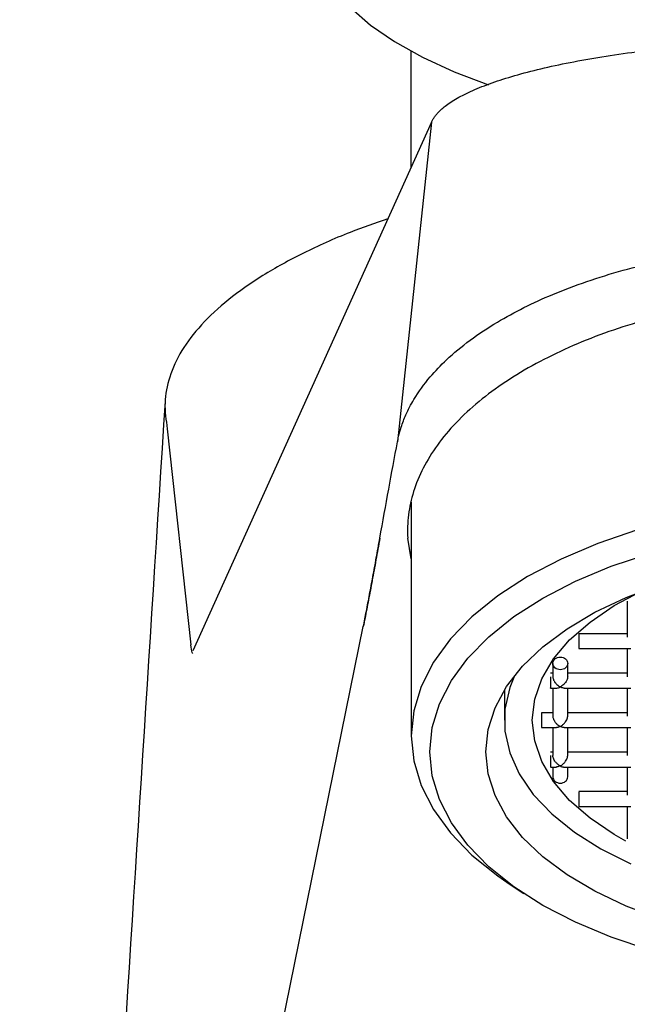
# Model space of a CAD drawing. Header units: millimetres. Extents: x 3998.8979 to 3998.943, y 1749.9697 to 1750.0649.
# Tile 2 of 8: x 3998.8979 to 3998.9142, y 1750.0147 to 1750.0412. Entities that reach past the tile are written whole.
import ezdxf

# ---------------------------------------------------------------- set-up
doc = ezdxf.new("R2010")
doc.units = ezdxf.units.MM
doc.layers.add('SANINDUSA', color=3, linetype='Continuous')

msp = doc.modelspace()

# ---------------------------------------------------------------- linework, layer by layer
at = {"layer": 'SANINDUSA'}
for p, q in [((3998.908386, 1750.040336), (3998.908386, 1750.037205)), ((3998.90894, 1750.038433), (3998.902536, 1750.024241)), ((3998.90894, 1750.038433), (3998.908025, 1750.029849)), ((3998.901848, 1750.0302), (3998.90248, 1750.024397)), ((3998.908395, 1750.028228), (3998.908395, 1750.021952)), ((3998.908395, 1750.02671), (3998.908301, 1750.027263)), ((3998.908395, 1750.026712), (3998.908301, 1750.027263)), ((3998.914195, 1750.025567), (3998.914195, 1750.024602)), ((3998.900892, 1749.994382), (3998.907108, 1750.024889)), ((3998.914195, 1750.024696), (3998.912892, 1750.024696)), ((3998.912892, 1750.024296), (3998.91429, 1750.024296)), ((3998.914195, 1750.024296), (3998.914195, 1750.023542)), ((3998.912195, 1750.023898), (3998.912195, 1750.023542)), ((3998.912595, 1750.023542), (3998.912595, 1750.023898)), ((3998.912195, 1750.023636), (3998.91213, 1750.023636)), ((3998.914195, 1750.023636), (3998.912595, 1750.023636)), ((3998.91213, 1750.023236), (3998.912291, 1750.023236)), ((3998.912195, 1750.023236), (3998.912195, 1750.022482)), ((3998.9125, 1750.023236), (3998.91429, 1750.023236)), ((3998.912595, 1750.022482), (3998.912595, 1750.023236)), ((3998.914195, 1750.023236), (3998.914195, 1750.022482)), ((3998.910895, 1750.023183), (3998.910895, 1750.022376)), ((3998.912195, 1750.022576), (3998.911892, 1750.022576)), ((3998.914195, 1750.022576), (3998.912595, 1750.022576)), ((3998.911892, 1750.022176), (3998.91229, 1750.022176)), ((3998.912195, 1750.022176), (3998.912195, 1750.021423)), ((3998.9125, 1750.022176), (3998.91429, 1750.022176)), ((3998.912595, 1750.021423), (3998.912595, 1750.022176)), ((3998.914195, 1750.022176), (3998.914195, 1750.021423)), ((3998.912195, 1750.021517), (3998.91213, 1750.021517)), ((3998.914195, 1750.021517), (3998.912595, 1750.021517)), ((3998.91213, 1750.021117), (3998.91229, 1750.021117)), ((3998.912195, 1750.021117), (3998.912195, 1750.020854)), ((3998.912499, 1750.021117), (3998.914291, 1750.021117)), ((3998.912595, 1750.020854), (3998.912595, 1750.021117)), ((3998.914195, 1750.021117), (3998.914195, 1750.020363)), ((3998.914195, 1750.020457), (3998.912892, 1750.020457)), ((3998.912892, 1750.020057), (3998.91429, 1750.020057)), ((3998.914195, 1750.020057), (3998.914195, 1750.019186)), ((3998.911026, 1750.017979), (3998.911416, 1750.01772))]:
    msp.add_line(p, q, dxfattribs=at)
at = {"layer": 'SANINDUSA', "flags": 128}
for points in [[(3998.905929, 1750.042936), (3998.90608, 1750.042475), (3998.906365, 1750.041982), (3998.906773, 1750.041502), (3998.907301, 1750.041037), (3998.907943, 1750.040593), (3998.908695, 1750.040174), (3998.90955, 1750.039782), (3998.91047, 1750.039431)], [(3998.915599, 1750.027781), (3998.914468, 1750.027482), (3998.913403, 1750.02712), (3998.912416, 1750.026702), (3998.911517, 1750.026231), (3998.910716, 1750.025712), (3998.910024, 1750.025151), (3998.909446, 1750.024555), (3998.90899, 1750.02393), (3998.908661, 1750.023283), (3998.908461, 1750.022622), (3998.908395, 1750.021952), (3998.908461, 1750.021283), (3998.908661, 1750.020621), (3998.90899, 1750.019975), (3998.909446, 1750.01935), (3998.910024, 1750.018753), (3998.910716, 1750.018193), (3998.911026, 1750.017979)], [(3998.914797, 1750.016205), (3998.913763, 1750.01655), (3998.912804, 1750.01695), (3998.911931, 1750.017403), (3998.911153, 1750.017902), (3998.910479, 1750.018441), (3998.909918, 1750.019016), (3998.909474, 1750.019619), (3998.909153, 1750.020243), (3998.90896, 1750.020882), (3998.908895, 1750.021528), (3998.90896, 1750.022175), (3998.909153, 1750.022813), (3998.909474, 1750.023438), (3998.909918, 1750.024041), (3998.910479, 1750.024615), (3998.911153, 1750.025155), (3998.911931, 1750.025654), (3998.912804, 1750.026106), (3998.913763, 1750.026507), (3998.914797, 1750.026852)], [(3998.915075, 1750.017041), (3998.91416, 1750.017385), (3998.913324, 1750.017781), (3998.912577, 1750.018224), (3998.911928, 1750.018709), (3998.911385, 1750.019229), (3998.910956, 1750.019778), (3998.910646, 1750.020349), (3998.910458, 1750.020935), (3998.910395, 1750.021528), (3998.910458, 1750.022122), (3998.910646, 1750.022708), (3998.910956, 1750.023279), (3998.911385, 1750.023828), (3998.911928, 1750.024348), (3998.912577, 1750.024832), (3998.913324, 1750.025275), (3998.91416, 1750.025671), (3998.915075, 1750.026015)], [(3998.914159, 1750.019124), (3998.913845, 1750.019302), (3998.913194, 1750.019742), (3998.912647, 1750.020222), (3998.912213, 1750.020732), (3998.911899, 1750.021267), (3998.911709, 1750.021817), (3998.911645, 1750.022376), (3998.911709, 1750.022935), (3998.911899, 1750.023486), (3998.912213, 1750.024021), (3998.912647, 1750.024531), (3998.913194, 1750.02501), (3998.913845, 1750.025451), (3998.914562, 1750.025833)], [(3998.911164, 1750.023567), (3998.911039, 1750.023251), (3998.910911, 1750.022669), (3998.910911, 1750.022084), (3998.911039, 1750.021502), (3998.911294, 1750.020933), (3998.911672, 1750.020382), (3998.912168, 1750.019859), (3998.912775, 1750.01937), (3998.913485, 1750.018922), (3998.914288, 1750.01852)]]:
    msp.add_lwpolyline(points, dxfattribs=at)
at = {"layer": 'SANINDUSA'}
for points, knots in [([(3998.90894, 1750.038433), (3998.908952, 1750.038457), (3998.908975, 1750.038505), (3998.909022, 1750.038576), (3998.909078, 1750.038647), (3998.909143, 1750.038717), (3998.909218, 1750.038787), (3998.909363, 1750.038907), (3998.909614, 1750.039073), (3998.910035, 1750.039284), (3998.91055, 1750.039489), (3998.911369, 1750.039751), (3998.912612, 1750.040046), (3998.914383, 1750.040332), (3998.916337, 1750.040536), (3998.91836, 1750.040655), (3998.920386, 1750.040693), (3998.922412, 1750.040655), (3998.924434, 1750.040536), (3998.926388, 1750.040332), (3998.92816, 1750.040046), (3998.929402, 1750.039751), (3998.930221, 1750.039489), (3998.930736, 1750.039284), (3998.931157, 1750.039073), (3998.931443, 1750.038884), (3998.931632, 1750.038717), (3998.931756, 1750.038576), (3998.931806, 1750.038481), (3998.931831, 1750.038433)], [0, 0, 0, 0, 0.009819, 0.01962, 0.029413, 0.039204, 0.049003, 0.058818, 0.089757, 0.120711, 0.152774, 0.184853, 0.250105, 0.315358, 0.379428, 0.441257, 0.500003, 0.558749, 0.620578, 0.684648, 0.749901, 0.815153, 0.847216, 0.879295, 0.910234, 0.941189, 0.960793, 0.980375, 1, 1, 1, 1]), ([(3998.907768, 1750.035835), (3998.907426, 1750.035717), (3998.906607, 1750.035432), (3998.90548, 1750.034923), (3998.904383, 1750.034319), (3998.903464, 1750.033673), (3998.902737, 1750.032997), (3998.902206, 1750.032299), (3998.901885, 1750.031597), (3998.901746, 1750.030894), (3998.901814, 1750.030432), (3998.901848, 1750.0302)], [0, 0, 0, 0, 0.083216, 0.199028, 0.314871, 0.431547, 0.548254, 0.663215, 0.778206, 0.889079, 1, 1, 1, 1]), ([(3998.908025, 1750.029849), (3998.908035, 1750.0299), (3998.908062, 1750.030031), (3998.908131, 1750.030273), (3998.908257, 1750.030603), (3998.908495, 1750.031058), (3998.908854, 1750.031555), (3998.909539, 1750.032272), (3998.910588, 1750.033047), (3998.912209, 1750.033855), (3998.91402, 1750.034475), (3998.916728, 1750.035084), (3998.920391, 1750.035392), (3998.924054, 1750.035083), (3998.92676, 1750.034473), (3998.92857, 1750.033852), (3998.930189, 1750.033043), (3998.931236, 1750.032269), (3998.93192, 1750.031553), (3998.932278, 1750.031057), (3998.932514, 1750.030603), (3998.93264, 1750.030274), (3998.932709, 1750.030032), (3998.932736, 1750.0299), (3998.932746, 1750.029849)], [0, 0, 0, 0, 0.008169, 0.021309, 0.039411, 0.062472, 0.097368, 0.125003, 0.191846, 0.249866, 0.3141, 0.375041, 0.500135, 0.625265, 0.686194, 0.750436, 0.80839, 0.87522, 0.902783, 0.937637, 0.960603, 0.978656, 0.991791, 1, 1, 1, 1]), ([(3998.932489, 1750.027263), (3998.932491, 1750.027323), (3998.932497, 1750.027442), (3998.932493, 1750.027622), (3998.93248, 1750.0278), (3998.932458, 1750.027979), (3998.932426, 1750.028157), (3998.932385, 1750.028334), (3998.93229, 1750.028666), (3998.932093, 1750.029147), (3998.93171, 1750.029767), (3998.93121, 1750.030365), (3998.930391, 1750.031123), (3998.929117, 1750.031971), (3998.927268, 1750.032792), (3998.925165, 1750.033403), (3998.922852, 1750.033788), (3998.920395, 1750.033922), (3998.917938, 1750.033788), (3998.915624, 1750.033403), (3998.913522, 1750.032792), (3998.911673, 1750.031971), (3998.910399, 1750.031123), (3998.90958, 1750.030366), (3998.909079, 1750.029767), (3998.908697, 1750.029147), (3998.908482, 1750.028622), (3998.90837, 1750.028201), (3998.908317, 1750.02789), (3998.908291, 1750.027577), (3998.908297, 1750.027368), (3998.908301, 1750.027263)], [0, 0, 0, 0, 0.008739, 0.01746, 0.026171, 0.034878, 0.043587, 0.052306, 0.061042, 0.092595, 0.124162, 0.156156, 0.188163, 0.251638, 0.313405, 0.373766, 0.436233, 0.500002, 0.563771, 0.626238, 0.686599, 0.748366, 0.811841, 0.843835, 0.875842, 0.907395, 0.938962, 0.954232, 0.969471, 0.984715, 1, 1, 1, 1]), ([(3998.901788, 1750.030941), (3998.900928, 1750.017427), (3998.899629, 1749.997006), (3998.898326, 1749.976581), (3998.897886, 1749.969674)], [0, 0, 0, 0, 0.661785, 1, 1, 1, 1]), ([(3998.907554, 1750.027263), (3998.907632, 1750.027702), (3998.907787, 1750.028564), (3998.907946, 1750.029426), (3998.908025, 1750.029849)], [0, 0, 0, 0, 0.508977, 1, 1, 1, 1]), ([(3998.907554, 1750.027263), (3998.907632, 1750.027702), (3998.907787, 1750.028564), (3998.907946, 1750.029426), (3998.908025, 1750.029849)], [0, 0, 0, 0, 0.5089749, 1, 1, 1, 1]), ([(3998.907554, 1750.027263), (3998.907536, 1750.027164), (3998.9075, 1750.026966), (3998.907449, 1750.026678), (3998.907397, 1750.026397), (3998.907347, 1750.026125), (3998.907298, 1750.02586), (3998.907249, 1750.025603), (3998.907201, 1750.025356), (3998.907154, 1750.025116), (3998.907123, 1750.024965), (3998.907108, 1750.024889)], [0, 0, 0, 0, 0.108035, 0.216838, 0.32641, 0.43675, 0.54786, 0.659739, 0.772389, 0.885809, 1, 1, 1, 1]), ([(3998.907108, 1750.024889), (3998.907122, 1750.024956), (3998.907149, 1750.025091), (3998.907191, 1750.025303), (3998.907233, 1750.025522), (3998.907277, 1750.025749), (3998.907321, 1750.025984), (3998.907366, 1750.026226), (3998.907412, 1750.026475), (3998.907458, 1750.026731), (3998.907505, 1750.026993), (3998.907538, 1750.027173), (3998.907554, 1750.027263)], [0, 0, 0, 0, 0.101371, 0.202523, 0.303425, 0.404046, 0.504354, 0.604315, 0.703896, 0.803061, 0.901775, 1, 1, 1, 1]), ([(3998.912895, 1750.024692), (3998.912895, 1750.024693), (3998.912895, 1750.024694), (3998.912895, 1750.024663), (3998.912895, 1750.024622), (3998.912895, 1750.024602)], [0, 0, 0, 0, 0.224289, 0.612154, 1, 1, 1, 1]), ([(3998.912895, 1750.024602), (3998.912895, 1750.024578), (3998.912895, 1750.024531), (3998.912895, 1750.02445), (3998.912895, 1750.024377), (3998.912895, 1750.024323), (3998.912895, 1750.024296), (3998.912895, 1750.024299), (3998.912895, 1750.0243)], [0, 0, 0, 0, 0.184452, 0.368892, 0.553339, 0.737797, 0.922233, 1, 1, 1, 1]), ([(3998.902529, 1750.024163), (3998.902524, 1750.024171), (3998.902503, 1750.024201), (3998.90249, 1750.024314), (3998.90248, 1750.024397)], [0, 0, 0, 0, 0.2718806, 1, 1, 1, 1]), ([(3998.912195, 1750.023898), (3998.912195, 1750.023943), (3998.912216, 1750.023987), (3998.91229, 1750.02405), (3998.912342, 1750.024068), (3998.912447, 1750.024068), (3998.912499, 1750.02405), (3998.912573, 1750.023987), (3998.912595, 1750.023943), (3998.912595, 1750.023898)], [0, 0, 0, 0, 0.25, 0.25, 0.5, 0.5, 0.75, 0.75, 1, 1, 1, 1]), ([(3998.912595, 1750.023898), (3998.912595, 1750.023854), (3998.912573, 1750.02381), (3998.912499, 1750.023747), (3998.912447, 1750.023729), (3998.912342, 1750.023729), (3998.91229, 1750.023747), (3998.912216, 1750.02381), (3998.912195, 1750.023854), (3998.912195, 1750.023898)], [0, 0, 0, 0, 0.25, 0.25, 0.5, 0.5, 0.75, 0.75, 1, 1, 1, 1]), ([(3998.912133, 1750.023542), (3998.912133, 1750.023518), (3998.912133, 1750.023471), (3998.912133, 1750.02339), (3998.912133, 1750.023317), (3998.912133, 1750.023263), (3998.912133, 1750.023236), (3998.912133, 1750.023239), (3998.912133, 1750.02324)], [0, 0, 0, 0, 0.184452, 0.368896, 0.553338, 0.737796, 0.922234, 1, 1, 1, 1]), ([(3998.912195, 1750.023542), (3998.912196, 1750.023531), (3998.912197, 1750.023508), (3998.912209, 1750.02347), (3998.912227, 1750.02343), (3998.91226, 1750.02338), (3998.912314, 1750.023317), (3998.912365, 1750.023285), (3998.912395, 1750.023267)], [0, 0, 0, 0, 0.09926, 0.2048791, 0.3198288, 0.4464255, 0.6702632, 1, 1, 1, 1]), ([(3998.912595, 1750.023542), (3998.912594, 1750.023531), (3998.912593, 1750.023508), (3998.912581, 1750.02347), (3998.912562, 1750.02343), (3998.91253, 1750.02338), (3998.912474, 1750.023318), (3998.912424, 1750.023286), (3998.912395, 1750.023267)], [0, 0, 0, 0, 0.09926, 0.2048791, 0.3198288, 0.4464255, 0.6702632, 1, 1, 1, 1]), ([(3998.912291, 1750.023239), (3998.912296, 1750.023238), (3998.912328, 1750.023234), (3998.912365, 1750.023252), (3998.912395, 1750.023267)], [0, 0, 0, 0, 0.174617, 1, 1, 1, 1]), ([(3998.9125, 1750.023239), (3998.912494, 1750.023238), (3998.912463, 1750.023235), (3998.912425, 1750.023252), (3998.912395, 1750.023267)], [0, 0, 0, 0, 0.1778043, 1, 1, 1, 1]), ([(3998.911895, 1750.022573), (3998.911895, 1750.022573), (3998.911895, 1750.022574), (3998.911895, 1750.022543), (3998.911895, 1750.022503), (3998.911895, 1750.022482)], [0, 0, 0, 0, 0.224289, 0.612154, 1, 1, 1, 1]), ([(3998.911895, 1750.022482), (3998.911895, 1750.022459), (3998.911895, 1750.022411), (3998.911895, 1750.02233), (3998.911895, 1750.022257), (3998.911895, 1750.022203), (3998.911895, 1750.022176), (3998.911895, 1750.022179), (3998.911895, 1750.02218)], [0, 0, 0, 0, 0.184433, 0.368873, 0.553314, 0.737768, 0.9222, 1, 1, 1, 1]), ([(3998.912195, 1750.022482), (3998.912196, 1750.022471), (3998.912197, 1750.022448), (3998.912209, 1750.02241), (3998.912227, 1750.02237), (3998.91226, 1750.02232), (3998.912314, 1750.022257), (3998.912365, 1750.022226), (3998.912395, 1750.022207)], [0, 0, 0, 0, 0.09926, 0.204879, 0.319829, 0.446425, 0.670263, 1, 1, 1, 1]), ([(3998.912395, 1750.022207), (3998.912408, 1750.022214), (3998.912433, 1750.022228), (3998.912467, 1750.022255), (3998.912495, 1750.022282), (3998.912518, 1750.022307), (3998.912543, 1750.02234), (3998.912569, 1750.022382), (3998.912591, 1750.022436), (3998.912594, 1750.022467), (3998.912595, 1750.022482)], [0, 0, 0, 0, 0.1450947, 0.2730524, 0.3839291, 0.4778153, 0.5548658, 0.7205399, 0.8668298, 1, 1, 1, 1]), ([(3998.912395, 1750.022207), (3998.912364, 1750.022192), (3998.912327, 1750.022175), (3998.912295, 1750.022178), (3998.91229, 1750.022179)], [0, 0, 0, 0, 0.82207, 1, 1, 1, 1]), ([(3998.9125, 1750.022179), (3998.912494, 1750.022178), (3998.912463, 1750.022175), (3998.912425, 1750.022192), (3998.912395, 1750.022207)], [0, 0, 0, 0, 0.177805, 1, 1, 1, 1]), ([(3998.912133, 1750.021423), (3998.912133, 1750.021399), (3998.912133, 1750.021351), (3998.912133, 1750.02127), (3998.912133, 1750.021197), (3998.912133, 1750.021144), (3998.912133, 1750.021116), (3998.912133, 1750.021119), (3998.912133, 1750.02112)], [0, 0, 0, 0, 0.184438, 0.36888, 0.553308, 0.737765, 0.922199, 1, 1, 1, 1]), ([(3998.912395, 1750.021147), (3998.912382, 1750.021154), (3998.912357, 1750.021169), (3998.912324, 1750.021196), (3998.912295, 1750.021222), (3998.912272, 1750.021247), (3998.912246, 1750.02128), (3998.912221, 1750.021322), (3998.912199, 1750.021376), (3998.912196, 1750.021407), (3998.912195, 1750.021423)], [0, 0, 0, 0, 0.145095, 0.273052, 0.383929, 0.477815, 0.554866, 0.72054, 0.86683, 1, 1, 1, 1]), ([(3998.912395, 1750.021147), (3998.912408, 1750.021154), (3998.912433, 1750.021169), (3998.912467, 1750.021195), (3998.912495, 1750.021222), (3998.912518, 1750.021247), (3998.912543, 1750.02128), (3998.912569, 1750.021322), (3998.912591, 1750.021376), (3998.912594, 1750.021407), (3998.912595, 1750.021423)], [0, 0, 0, 0, 0.1450947, 0.2730524, 0.3839291, 0.4778153, 0.5548658, 0.7205399, 0.8668298, 1, 1, 1, 1]), ([(3998.912395, 1750.021147), (3998.912364, 1750.021133), (3998.912327, 1750.021115), (3998.912295, 1750.021119), (3998.91229, 1750.021119)], [0, 0, 0, 0, 0.822008, 1, 1, 1, 1]), ([(3998.912395, 1750.021147), (3998.912425, 1750.021132), (3998.912461, 1750.021115), (3998.912493, 1750.021118), (3998.912499, 1750.021119)], [0, 0, 0, 0, 0.8253088, 1, 1, 1, 1]), ([(3998.912195, 1750.020854), (3998.912195, 1750.02081), (3998.912216, 1750.020766), (3998.91229, 1750.020703), (3998.912342, 1750.020685), (3998.912447, 1750.020685), (3998.912499, 1750.020703), (3998.912573, 1750.020766), (3998.912595, 1750.02081), (3998.912595, 1750.020854)], [0, 0, 0, 0, 0.25, 0.25, 0.5, 0.5, 0.75, 0.75, 1, 1, 1, 1]), ([(3998.912895, 1750.020453), (3998.912895, 1750.020453), (3998.912895, 1750.020455), (3998.912895, 1750.020424), (3998.912895, 1750.020383), (3998.912895, 1750.020363)], [0, 0, 0, 0, 0.22429, 0.612159, 1, 1, 1, 1]), ([(3998.912895, 1750.020363), (3998.912895, 1750.020339), (3998.912895, 1750.020291), (3998.912895, 1750.02021), (3998.912895, 1750.020137), (3998.912895, 1750.020084), (3998.912895, 1750.020057), (3998.912895, 1750.02006), (3998.912895, 1750.02006)], [0, 0, 0, 0, 0.18444, 0.368884, 0.553329, 0.737762, 0.922198, 1, 1, 1, 1])]:
    msp.add_open_spline(points, degree=3, knots=knots, dxfattribs=at)

doc.saveas('drawing.dxf')
